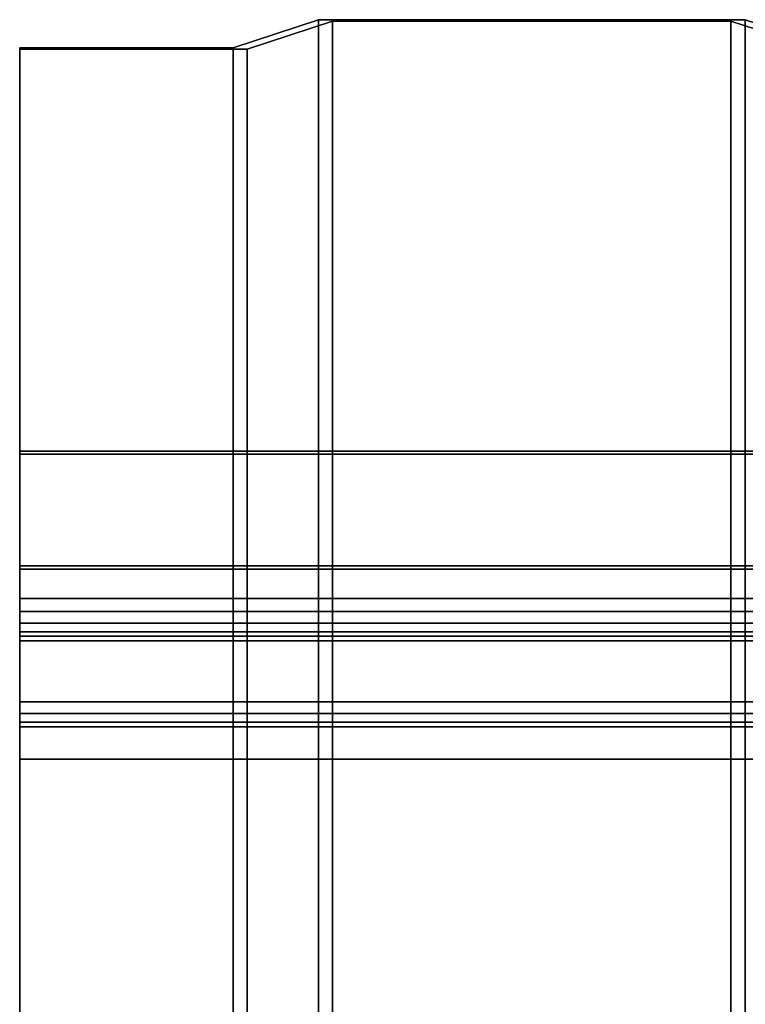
# Model space of a CAD drawing. Extents: x -48 to 48, y -49.6 to 48.
# Tile 132 of 256: x -12 to -3.5, y -27.2 to -15.7. Entities that reach past the tile are written whole.
import ezdxf

# ---------------------------------------------------------------- set-up
doc = ezdxf.new("R2010")
doc.units = 0

msp = doc.modelspace()

# ---------------------------------------------------------------- linework, layer by layer
at = {"layer": '10B4 [65]', "color": 1}
for points, invisible_edges in [([(-12, -20.7641, 97.9783), (-12, -20.8022, 97.7616), (-12, -22.4928, 97.7765)], 12), ([(-12, -20.7641, 97.9783), (-12, -22.4928, 97.7765), (-12, -22.99, 98.3695)], 3), ([(12, -20.8022, 97.7616), (-12, -20.8022, 97.7616), (-12, -20.7641, 97.9783)], 12), ([(12, -20.8022, 97.7616), (-12, -20.7641, 97.9783), (12, -20.7641, 97.9783)], 1), ([(12, -20.7641, 97.9783), (-12, -20.7641, 97.9783), (-12, -22.99, 98.3695)], 12), ([(12, -20.7641, 97.9783), (-12, -22.99, 98.3695), (12, -22.99, 98.3695)], 1), ([(12, -22.4928, 97.7765), (-12, -22.4928, 97.7765), (-12, -20.8022, 97.7616)], 12), ([(12, -22.4928, 97.7765), (-12, -20.8022, 97.7616), (12, -20.8022, 97.7616)], 1), ([(-12, -23.7054, 90.8782), (-12, -22.111, 90.3157), (-12, -22.1491, 90.0991)], 12), ([(12, -22.111, 90.3157), (-12, -22.111, 90.3157), (-12, -23.7054, 90.8782)], 12), ([(12, -22.111, 90.3157), (-12, -23.7054, 90.8782), (12, -23.7054, 90.8782)], 1), ([(12, -22.1491, 90.0991), (-12, -22.1491, 90.0991), (-12, -22.111, 90.3157)], 12), ([(12, -22.1491, 90.0991), (-12, -22.111, 90.3157), (12, -22.111, 90.3157)], 1), ([(-12, -23.7054, 90.8782), (-12, -22.1491, 90.0991), (-12, -24.375, 90.4903)], 13), ([(12, -24.375, 90.4903), (-12, -24.375, 90.4903), (-12, -22.1491, 90.0991)], 12), ([(12, -24.375, 90.4903), (-12, -22.1491, 90.0991), (12, -22.1491, 90.0991)], 1), ([(-12, -22.4928, 97.7765), (-12, -22.6464, 97.7507), (-12, -22.99, 98.3695)], 14), ([(12, -22.6464, 97.7507), (-12, -22.6464, 97.7507), (-12, -22.4928, 97.7765)], 12), ([(12, -22.6464, 97.7507), (-12, -22.4928, 97.7765), (12, -22.4928, 97.7765)], 1), ([(-12, -22.6464, 97.7507), (-12, -22.7817, 97.6735), (-12, -22.99, 98.3695)], 14), ([(12, -22.7817, 97.6735), (-12, -22.7817, 97.6735), (-12, -22.6464, 97.7507)], 12), ([(12, -22.7817, 97.6735), (-12, -22.6464, 97.7507), (12, -22.6464, 97.7507)], 1), ([(-12, -22.7817, 97.6735), (-12, -22.8822, 97.5545), (-12, -22.99, 98.3695)], 14), ([(12, -22.8822, 97.5545), (-12, -22.8822, 97.5545), (-12, -22.7817, 97.6735)], 12), ([(12, -22.8822, 97.5545), (-12, -22.7817, 97.6735), (12, -22.7817, 97.6735)], 1), ([(-12, -22.8822, 97.5545), (-12, -22.9356, 97.4081), (-12, -22.99, 98.3695)], 14), ([(12, -22.9356, 97.4081), (-12, -22.9356, 97.4081), (-12, -22.8822, 97.5545)], 12), ([(12, -22.9356, 97.4081), (-12, -22.8822, 97.5545), (12, -22.8822, 97.5545)], 1), ([(-12, -22.9356, 97.4081), (-12, -23.996, 91.3756), (-12, -24.375, 90.4903)], 14), ([(-12, -22.9356, 97.4081), (-12, -24.375, 90.4903), (-12, -22.99, 98.3695)], 13), ([(12, -23.996, 91.3756), (-12, -23.996, 91.3756), (-12, -22.9356, 97.4081)], 12), ([(12, -23.996, 91.3756), (-12, -22.9356, 97.4081), (12, -22.9356, 97.4081)], 1), ([(12, -22.99, 98.3695), (-12, -22.99, 98.3695), (-12, -24.375, 90.4903)], 12), ([(12, -22.99, 98.3695), (-12, -24.375, 90.4903), (12, -24.375, 90.4903)], 1), ([(-12, -23.841, 90.9549), (-12, -23.7054, 90.8782), (-12, -24.375, 90.4903)], 14), ([(12, -23.7054, 90.8782), (-12, -23.7054, 90.8782), (-12, -23.841, 90.9549)], 12), ([(12, -23.7054, 90.8782), (-12, -23.841, 90.9549), (12, -23.841, 90.9549)], 1), ([(-12, -23.9419, 91.0736), (-12, -23.841, 90.9549), (-12, -24.375, 90.4903)], 14), ([(12, -23.841, 90.9549), (-12, -23.841, 90.9549), (-12, -23.9419, 91.0736)], 12), ([(12, -23.841, 90.9549), (-12, -23.9419, 91.0736), (12, -23.9419, 91.0736)], 1), ([(-12, -23.9957, 91.2198), (-12, -23.9419, 91.0736), (-12, -24.375, 90.4903)], 14), ([(12, -23.9419, 91.0736), (-12, -23.9419, 91.0736), (-12, -23.9957, 91.2198)], 12), ([(12, -23.9419, 91.0736), (-12, -23.9957, 91.2198), (12, -23.9957, 91.2198)], 1), ([(-12, -23.996, 91.3756), (-12, -23.9957, 91.2198), (-12, -24.375, 90.4903)], 14), ([(12, -23.9957, 91.2198), (-12, -23.9957, 91.2198), (-12, -23.996, 91.3756)], 12), ([(12, -23.9957, 91.2198), (-12, -23.996, 91.3756), (12, -23.996, 91.3756)], 1)]:
    msp.add_3dface(points, dxfattribs=dict(at, invisible_edges=invisible_edges))
at = {"layer": 'M_58 [69]', "color": 0}
for points, invisible_edges in [([(-9.5, -16.0355, 97.2803), (-8.5, -15.7066, 99.1516), (-8.33436, -15.7239, 99.0531)], 14), ([(-8.5, -39.3442, 103.307), (-8.5, -15.7066, 99.1516), (-9.5, -16.0355, 97.2803)], 12), ([(-9.5, -16.0355, 97.2803), (-8.33436, -15.7239, 99.0531), (-9.33436, -16.0528, 97.1818)], 13), ([(-9.33436, -39.6904, 101.337), (-9.33436, -16.0528, 97.1818), (-8.33436, -15.7239, 99.0531)], 12), ([(-9.33436, -39.6904, 101.337), (-8.33436, -15.7239, 99.0531), (-8.33436, -39.3615, 103.208)], 1), ([(-8.5, -15.7066, 99.1516), (-3.5, -15.7066, 99.1516), (-3.66564, -15.7239, 99.0531)], 14), ([(-8.5, -15.7066, 99.1516), (-3.66564, -15.7239, 99.0531), (-8.33436, -15.7239, 99.0531)], 13), ([(-3.5, -39.3442, 103.307), (-3.5, -15.7066, 99.1516), (-8.5, -15.7066, 99.1516)], 12), ([(-3.5, -39.3442, 103.307), (-8.5, -15.7066, 99.1516), (-8.5, -39.3442, 103.307)], 1), ([(-8.33436, -39.3615, 103.208), (-8.33436, -15.7239, 99.0531), (-3.66564, -15.7239, 99.0531)], 12), ([(-8.33436, -39.3615, 103.208), (-3.66564, -15.7239, 99.0531), (-3.66564, -39.3615, 103.208)], 1), ([(-3.5, -15.7066, 99.1516), (-2.66564, -16.0528, 97.1818), (-3.66564, -15.7239, 99.0531)], 13), ([(-3.66564, -39.3615, 103.208), (-3.66564, -15.7239, 99.0531), (-2.66564, -16.0528, 97.1818)], 12), ([(-3.5, -15.7066, 99.1516), (-2.5, -16.0355, 97.2803), (-2.66564, -16.0528, 97.1818)], 14), ([(-2.5, -39.6731, 101.435), (-2.5, -16.0355, 97.2803), (-3.5, -15.7066, 99.1516)], 12), ([(-2.5, -39.6731, 101.435), (-3.5, -15.7066, 99.1516), (-3.5, -39.3442, 103.307)], 1), ([(-12, -16.0355, 97.2803), (-9.5, -16.0355, 97.2803), (-9.33436, -16.0528, 97.1818)], 14), ([(-12, -16.0355, 97.2803), (-9.33436, -16.0528, 97.1818), (-12, -16.0528, 97.1818)], 1), ([(-9.5, -39.6731, 101.435), (-9.5, -16.0355, 97.2803), (-12, -16.0355, 97.2803)], 12), ([(-9.5, -39.6731, 101.435), (-12, -16.0355, 97.2803), (-12, -39.6731, 101.435)], 1), ([(-12, -39.6731, 101.435), (-12, -16.0355, 97.2803), (-12, -16.0528, 97.1818)], 12), ([(-8.5, -39.3442, 103.307), (-9.5, -16.0355, 97.2803), (-9.5, -39.6731, 101.435)], 1), ([(-12, -39.6904, 101.337), (-12, -16.0528, 97.1818), (-9.33436, -16.0528, 97.1818)], 12), ([(-12, -39.6904, 101.337), (-9.33436, -16.0528, 97.1818), (-9.33436, -39.6904, 101.337)], 1), ([(-12, -39.6731, 101.435), (-12, -16.0528, 97.1818), (-12, -39.6904, 101.337)], 1), ([(-3.66564, -39.3615, 103.208), (-2.66564, -16.0528, 97.1818), (-2.66564, -39.6904, 101.337)], 1)]:
    msp.add_3dface(points, dxfattribs=dict(at, invisible_edges=invisible_edges))

doc.saveas('drawing.dxf')
